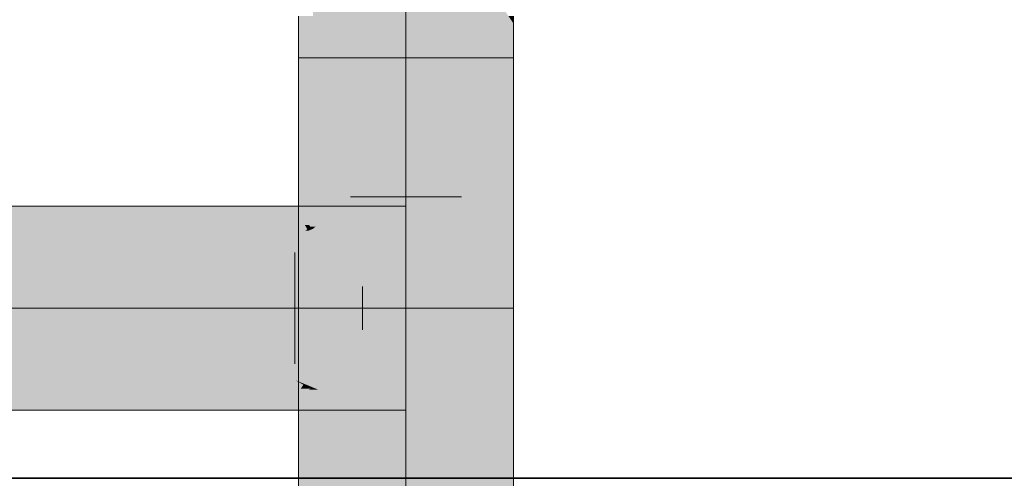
# Model space of a CAD drawing. Extents: x -223 to 557, y -138 to 606.
# Tile 106 of 256: x -17.35 to -12.04, y 101.65 to 104.12. Entities that reach past the tile are written whole.
import ezdxf

# ---------------------------------------------------------------- set-up
doc = ezdxf.new("R2010")
doc.units = 0
doc.layers.get('0').update_dxf_attribs({"lineweight": 35})
doc.layers.add('0-Shading', color=7, linetype='Continuous', lineweight=35)
doc.layers.add('5_EG-BESTAND', color=7, linetype='Continuous', lineweight=25)
doc.layers.add('H_Vorlauf_OG', color=1, linetype='Continuous', lineweight=18, true_color=0xff0000)

# ---------------------------------------------------------------- blocks, each defined once
blk = doc.blocks.new('Shading-A07ALDT11N', base_point=(16.4127, 8.9635))
at = {"layer": '0-Shading', "color": 1, "true_color": 0xf90000}
for points in [[(-15.5554, 103.9161), (-15.2654, 103.9161), (-15.5554, 104.2713)], [(-15.2654, 103.9161), (-15.5554, 104.2713), (-15.2654, 104.2713)], [(-15.2654, 103.9161), (-14.9754, 103.9161), (-15.2654, 104.2713)], [(-14.9754, 103.9161), (-15.2654, 104.2713), (-14.9754, 104.2713)]]:
    blk.add_solid(points, dxfattribs=at)
at = {"layer": '0-Shading', "color": 12, "true_color": 0xd90000}
for points in [[(-15.7676, 103.9161), (-15.7654, 103.9161), (-15.7676, 104.2164)], [(-15.7654, 103.9161), (-15.7676, 104.2164), (-15.7456, 104.2164)], [(-15.7654, 103.9161), (-15.5554, 103.9161), (-15.7452, 104.2222)], [(-15.5554, 103.9161), (-15.7452, 104.2222), (-15.5554, 104.2222)], [(-14.9754, 103.9161), (-14.7631, 103.9161), (-14.9754, 104.2164)], [(-14.7631, 103.9161), (-14.9754, 104.2164), (-14.7631, 104.2164)], [(-15.7676, 102.5655), (-15.7654, 102.5655), (-15.7676, 103.9161)], [(-15.7654, 102.5655), (-15.7676, 103.9161), (-15.7654, 103.9161)], [(-15.7654, 102.5655), (-15.5554, 102.5655), (-15.7654, 103.9161)], [(-15.5554, 102.5655), (-15.7654, 103.9161), (-15.5554, 103.9161)], [(-14.9754, 102.5655), (-14.7631, 102.5655), (-14.9754, 103.9161)], [(-14.7631, 102.5655), (-14.9754, 103.9161), (-14.7631, 103.9161)], [(-15.7654, 63.0974), (-15.7676, 63.0974), (-15.7654, 102.5655)], [(-15.7676, 63.0974), (-15.7654, 102.5655), (-15.7676, 102.5655)], [(-15.5554, 63.0971), (-15.7654, 63.0971), (-15.5554, 102.5655)], [(-15.7654, 63.0971), (-15.5554, 102.5655), (-15.7654, 102.5655)], [(-14.7631, 63.0974), (-14.9754, 63.0974), (-14.7631, 102.5655)], [(-14.9754, 63.0974), (-14.7631, 102.5655), (-14.9754, 102.5655)]]:
    blk.add_solid(points, dxfattribs=at)
at = {"layer": '0-Shading', "color": 14, "true_color": 0xa00000}
for points in [[(-14.7631, 104.1016), (-14.6854, 104.1016), (-14.7631, 104.2156)], [(-15.8454, 103.9161), (-15.7676, 103.9161), (-15.8454, 104.1413)], [(-15.7676, 103.9161), (-15.8454, 104.1413), (-15.7676, 104.1413)], [(-14.6854, 104.1016), (-14.6854, 104.1413), (-14.7124, 104.1413)], [(-14.7631, 103.9161), (-14.6854, 103.9161), (-14.7631, 104.1016)], [(-14.6854, 103.9161), (-14.7631, 104.1016), (-14.6854, 104.1016)], [(-15.8454, 102.5655), (-15.7676, 102.5655), (-15.8454, 103.9161)], [(-15.7676, 102.5655), (-15.8454, 103.9161), (-15.7676, 103.9161)], [(-14.7631, 102.5655), (-14.6854, 102.5655), (-14.7631, 103.9161)], [(-14.6854, 102.5655), (-14.7631, 103.9161), (-14.6854, 103.9161)], [(-15.7676, 63.1356), (-15.8454, 63.1356), (-15.7676, 102.5655)], [(-15.8454, 63.1356), (-15.7676, 102.5655), (-15.8454, 102.5655)], [(-14.6854, 63.1356), (-14.7631, 63.1356), (-14.6854, 102.5655)], [(-14.7631, 63.1356), (-14.6854, 102.5655), (-14.7631, 102.5655)]]:
    blk.add_solid(points, dxfattribs=at)
at = {"layer": '0-Shading', "color": 1, "true_color": 0xfa0000}
for points in [[(-15.5554, 102.5655), (-15.2654, 102.5655), (-15.5554, 103.9161)], [(-15.2654, 102.5655), (-15.5554, 103.9161), (-15.2654, 103.9161)], [(-15.2654, 102.5655), (-15.0966, 102.5655), (-15.2654, 103.9161)], [(-15.0966, 102.5655), (-15.2654, 103.9161), (-15.0966, 103.9161)], [(-15.0966, 102.5655), (-14.9754, 102.5655), (-15.0966, 103.9161)], [(-14.9754, 102.5655), (-15.0966, 103.9161), (-14.9754, 103.9161)], [(-15.2654, 63.0695), (-15.5554, 63.0695), (-15.2654, 102.5655)], [(-15.5554, 63.0695), (-15.2654, 102.5655), (-15.5554, 102.5655)], [(-15.0966, 63.0652), (-15.2654, 63.0652), (-15.0966, 102.5655)], [(-15.2654, 63.0652), (-15.0966, 102.5655), (-15.2654, 102.5655)], [(-14.9754, 63.0695), (-15.0966, 63.0695), (-14.9754, 102.5655)], [(-15.0966, 63.0695), (-14.9754, 102.5655), (-15.0966, 102.5655)]]:
    blk.add_solid(points, dxfattribs=at)
at = {"layer": '0-Shading', "color": 14, "true_color": 0xb00000}
for points in [[(-18.0421, 102.9545), (-15.862, 102.9545), (-17.9379, 103.1155)], [(-16.3329, 102.991), (-15.8736, 103.1155), (-17.9379, 103.1155)], [(-15.7974, 102.991), (-16.3329, 102.991), (-15.8736, 103.1155)], [(-15.8111, 103.0134), (-15.8454, 103.1155), (-15.8736, 103.1155)], [(-15.7735, 103.0045), (-15.5774, 103.1155), (-15.8454, 103.1155)], [(-15.7735, 103.0045), (-15.7825, 103.0045), (-15.8454, 103.1155)], [(-15.7876, 103.0134), (-15.8111, 103.0134), (-15.8454, 103.1155)], [(-15.7532, 103.0045), (-15.7735, 103.0045), (-15.5774, 103.1155)], [(-15.7631, 102.9954), (-15.7676, 102.9954), (-15.5554, 103.0815)], [(-15.7676, 102.9954), (-15.5554, 103.0815), (-15.6314, 103.0815)], [(-15.7654, 102.9945), (-15.317, 102.9945), (-15.4731, 103.1155)], [(-15.5554, 103.0815), (-15.6314, 103.0815), (-15.5774, 103.1155)], [(-15.5554, 103.0815), (-15.4731, 103.1155), (-15.5774, 103.1155)], [(-15.2654, 102.9545), (-15.2654, 103.1155), (-15.4731, 103.1155)], [(-15.7803, 103.0007), (-15.7876, 103.0134), (-15.8111, 103.0134)], [(-15.7803, 103.0007), (-15.8033, 103.0007), (-15.8111, 103.0134)], [(-15.862, 102.9545), (-15.7974, 102.991), (-16.3329, 102.991)], [(-15.862, 102.9545), (-15.6687, 102.9545), (-15.7654, 102.9945)], [(-15.862, 102.9545), (-15.7926, 102.9832), (-15.8112, 102.9832)], [(-15.7926, 102.9832), (-15.8112, 102.9832), (-15.7974, 102.991)], [(-15.7974, 102.991), (-15.7803, 103.0007), (-15.8033, 103.0007)], [(-15.7738, 102.991), (-15.7974, 102.991), (-15.7654, 102.9945)], [(-15.7974, 102.991), (-15.7654, 102.9945), (-15.7913, 102.9945)], [(-15.7926, 102.9832), (-15.7738, 102.991), (-15.7974, 102.991)], [(-15.7654, 102.9945), (-15.7913, 102.9945), (-15.7803, 103.0007)], [(-15.7803, 103.0007), (-15.7735, 103.0045), (-15.7825, 103.0045)], [(-15.771, 103.0007), (-15.7803, 103.0007), (-15.7735, 103.0045)], [(-15.7676, 102.9954), (-15.771, 103.0007), (-15.7803, 103.0007)], [(-15.7676, 102.9954), (-15.7532, 103.0045), (-15.7735, 103.0045)], [(-15.7654, 102.9945), (-15.7631, 102.9954), (-15.7676, 102.9954)], [(-15.6687, 102.9545), (-15.2654, 102.9545), (-15.7654, 102.9945)], [(-15.2654, 102.9545), (-15.7654, 102.9945), (-15.317, 102.9945)], [(-18.0264, 102.1524), (-15.862, 102.1766), (-18.0421, 102.1766)], [(-15.8191, 102.1524), (-18.0264, 102.1524), (-15.862, 102.1766)], [(-15.8156, 102.1574), (-15.828, 102.1574), (-15.862, 102.1766)], [(-15.7654, 102.1366), (-15.6687, 102.1766), (-15.862, 102.1766)], [(-15.7654, 102.1366), (-15.2654, 102.1366), (-15.2654, 102.1766)], [(-15.7654, 102.1366), (-15.2654, 102.1766), (-15.6687, 102.1766)], [(-17.9379, 102.0155), (-15.8191, 102.1524), (-18.0264, 102.1524)], [(-17.9379, 102.0155), (-15.9124, 102.0155), (-15.8191, 102.1524)], [(-15.8552, 102.0994), (-15.7803, 102.1304), (-15.834, 102.1304)], [(-15.8552, 102.0994), (-15.7911, 102.0994), (-15.7735, 102.1266)], [(-15.8552, 102.0994), (-15.7735, 102.1266), (-15.7896, 102.1266)], [(-15.8454, 102.0155), (-15.5774, 102.0155), (-15.7735, 102.1266)], [(-15.7803, 102.1304), (-15.834, 102.1304), (-15.8191, 102.1524)], [(-15.8191, 102.1524), (-15.8156, 102.1574), (-15.828, 102.1574)], [(-15.8033, 102.1524), (-15.8191, 102.1524), (-15.8156, 102.1574)], [(-15.7913, 102.1366), (-15.8033, 102.1524), (-15.8191, 102.1524)], [(-15.7654, 102.1366), (-15.7913, 102.1366), (-15.8033, 102.1524)], [(-15.7803, 102.1304), (-15.7654, 102.1366), (-15.7913, 102.1366)], [(-15.7735, 102.1266), (-15.7896, 102.1266), (-15.7803, 102.1304)], [(-15.771, 102.1304), (-15.7803, 102.1304), (-15.7676, 102.1357)], [(-15.7735, 102.1266), (-15.771, 102.1304), (-15.7803, 102.1304)], [(-15.7411, 102.1266), (-15.7735, 102.1266), (-15.7654, 102.1366)], [(-15.7735, 102.1266), (-15.7661, 102.1357), (-15.7676, 102.1357)], [(-15.6376, 102.0496), (-15.7411, 102.1266), (-15.7735, 102.1266)], [(-15.7661, 102.1357), (-15.7676, 102.1357), (-15.7654, 102.1366)], [(-15.4731, 102.0155), (-15.2654, 102.0155), (-15.7654, 102.1366)], [(-15.2654, 102.0155), (-15.7654, 102.1366), (-15.2654, 102.1366)], [(-15.5554, 102.0496), (-15.6376, 102.0496), (-15.7411, 102.1266)], [(-15.9124, 102.0155), (-15.8454, 102.0155), (-15.8552, 102.0994)], [(-15.8454, 102.0155), (-15.8552, 102.0994), (-15.7911, 102.0994)], [(-15.5774, 102.0155), (-15.5554, 102.0496), (-15.6376, 102.0496)], [(-15.5774, 102.0155), (-15.4731, 102.0155), (-15.5554, 102.0496)]]:
    blk.add_solid(points, dxfattribs=at)
at = {"layer": '0-Shading', "color": 1, "true_color": 0xf50000}
for points in [[(-18.0853, 102.5655), (-16.0231, 102.5655), (-18.0421, 102.9545)], [(-16.0231, 102.5655), (-18.0421, 102.9545), (-15.862, 102.9545)], [(-15.7708, 102.895), (-15.8866, 102.895), (-15.862, 102.9545)], [(-15.5973, 102.7819), (-15.6687, 102.9545), (-15.862, 102.9545)], [(-15.5973, 102.7819), (-15.2654, 102.9545), (-15.6687, 102.9545)], [(-15.2654, 102.7819), (-15.5973, 102.7819), (-15.2654, 102.9545)], [(-16.0231, 102.5655), (-15.3773, 102.5655), (-15.8866, 102.895)], [(-15.7118, 102.7819), (-15.7708, 102.895), (-15.8866, 102.895)], [(-15.5973, 102.7819), (-15.7118, 102.7819), (-15.7708, 102.895)], [(-15.5554, 102.6807), (-15.5973, 102.7819), (-15.7118, 102.7819)], [(-15.5554, 102.6807), (-15.442, 102.6807), (-15.5973, 102.7819)], [(-15.2654, 102.5655), (-15.2654, 102.7819), (-15.5973, 102.7819)], [(-15.3773, 102.5655), (-15.2654, 102.5655), (-15.5554, 102.6807)], [(-15.2654, 102.5655), (-15.5554, 102.6807), (-15.442, 102.6807)], [(-18.0421, 102.1766), (-15.862, 102.1766), (-18.0853, 102.5655)], [(-15.862, 102.1766), (-18.0853, 102.5655), (-16.0231, 102.5655)], [(-15.8866, 102.2361), (-15.3773, 102.5655), (-16.0231, 102.5655)], [(-15.5759, 102.4009), (-15.2654, 102.4009), (-15.2654, 102.5655)], [(-15.4825, 102.4504), (-15.5554, 102.4504), (-15.2654, 102.5655)], [(-15.5554, 102.4504), (-15.2654, 102.5655), (-15.3773, 102.5655)], [(-15.5759, 102.4009), (-15.6319, 102.4009), (-15.5554, 102.4504)], [(-15.5759, 102.4009), (-15.4825, 102.4504), (-15.5554, 102.4504)], [(-15.8866, 102.2361), (-15.6441, 102.2361), (-15.5759, 102.4009)], [(-15.8866, 102.2361), (-15.5759, 102.4009), (-15.6319, 102.4009)], [(-15.6687, 102.1766), (-15.2654, 102.1766), (-15.5759, 102.4009)], [(-15.2654, 102.1766), (-15.5759, 102.4009), (-15.2654, 102.4009)], [(-15.862, 102.1766), (-15.6687, 102.1766), (-15.8866, 102.2361)], [(-15.6687, 102.1766), (-15.8866, 102.2361), (-15.6441, 102.2361)]]:
    blk.add_solid(points, dxfattribs=at)
blk = doc.blocks.new('Referenz-A07ALDUO1N', base_point=(-167.6747, -99.33))
at = {"layer": '5_EG-BESTAND', "color": 0, "lineweight": 35}
blk.add_line((18.0596, 101.6478), (-54.5672, 101.6478), dxfattribs=at)
blk = doc.blocks.new('Rohr - 1703-A07ALDX01N', base_point=(-43.6533, 102.5655))
at = {"color": 0, "linetype": 'ByBlock', "lineweight": -2, "ltscale": 0.18}
blk.add_line((-43.6533, 102.5655), (-15.2654, 102.5655), dxfattribs=at)
blk = doc.blocks.new('T-Stück-A07ALDYY1N', base_point=(-15.8654, 102.2655))
at = {"color": 0, "lineweight": -2}
for p, q in [((-14.9654, 103.1655), (-15.5654, 103.1655)), ((-15.8654, 102.8655), (-15.8654, 102.2655)), ((-15.4994, 102.6825), (-15.4994, 102.4485))]:
    blk.add_line(p, q, dxfattribs=at)
blk = doc.blocks.new('Rohr - 1703-A07ALE401N', base_point=(-30.3212, 102.5655))
at = {"color": 0, "linetype": 'ByBlock', "lineweight": -2, "ltscale": 0.18}
blk.add_line((-15.2654, 104.7861), (-15.2654, 102.5655), dxfattribs=at)
blk = doc.blocks.new('Rohr - 1703-A07ALE4G1N', base_point=(-15.2654, 62.1273))
at = {"color": 0, "linetype": 'ByBlock', "lineweight": -2, "ltscale": 0.18}
blk.add_line((-15.2654, 102.5655), (-15.2654, 62.1273), dxfattribs=at)
blk = doc.blocks.new('Geometrie-A07ALE4S1N', base_point=(-44.2033, 3.1729))
at = {"layer": 'H_Vorlauf_OG'}
for p, q in [((-15.8454, 104.1413), (-15.8454, 103.9161)), ((-14.6854, 104.1413), (-14.6854, 103.9161)), ((-15.8454, 103.9161), (-15.8454, 102.5655)), ((-15.5056, 103.9161), (-15.8454, 103.9161)), ((-15.8256, 103.9161), (-15.8454, 103.9161)), ((-15.8454, 103.9161), (-15.8256, 103.9161)), ((-15.7676, 103.9161), (-15.8256, 103.9161)), ((-15.8256, 103.9161), (-15.7676, 103.9161)), ((-15.6755, 103.9161), (-15.7676, 103.9161)), ((-15.7676, 103.9161), (-15.6755, 103.9161)), ((-15.5554, 103.9161), (-15.6755, 103.9161)), ((-15.6755, 103.9161), (-15.5554, 103.9161)), ((-15.4155, 103.9161), (-15.5554, 103.9161)), ((-15.5554, 103.9161), (-15.4155, 103.9161)), ((-15.0251, 103.9161), (-15.5056, 103.9161)), ((-15.2654, 103.9161), (-15.4155, 103.9161)), ((-15.4155, 103.9161), (-15.2654, 103.9161)), ((-15.2654, 103.9161), (-15.1152, 103.9161)), ((-15.1152, 103.9161), (-15.2654, 103.9161)), ((-15.1152, 103.9161), (-14.9754, 103.9161)), ((-14.9754, 103.9161), (-15.1152, 103.9161)), ((-14.6854, 103.9161), (-15.0251, 103.9161)), ((-14.9754, 103.9161), (-14.8552, 103.9161)), ((-14.8552, 103.9161), (-14.9754, 103.9161)), ((-14.8552, 103.9161), (-14.7631, 103.9161)), ((-14.7631, 103.9161), (-14.8552, 103.9161)), ((-14.7631, 103.9161), (-14.7051, 103.9161)), ((-14.7051, 103.9161), (-14.7631, 103.9161)), ((-14.7051, 103.9161), (-14.6854, 103.9161)), ((-14.6854, 103.9161), (-14.7051, 103.9161)), ((-14.6854, 102.5655), (-14.6854, 103.9161)), ((-15.2654, 103.1155), (-42.8283, 103.1155)), ((-15.2654, 102.7934), (-15.2654, 103.1155)), ((-15.2654, 102.3377), (-15.2654, 102.7934)), ((-15.5056, 102.5655), (-15.8454, 102.5655)), ((-15.8454, 102.5655), (-15.8454, 62.9973)), ((-15.8454, 102.5655), (-15.5056, 102.5655)), ((-15.0251, 102.5655), (-15.5056, 102.5655)), ((-15.5056, 102.5655), (-15.0251, 102.5655)), ((-14.6854, 102.5655), (-15.0251, 102.5655)), ((-15.0251, 102.5655), (-14.6854, 102.5655)), ((-14.6854, 62.9973), (-14.6854, 102.5655)), ((-15.2654, 102.0155), (-15.2654, 102.3377)), ((-42.8283, 102.0155), (-15.2654, 102.0155))]:
    blk.add_line(p, q, dxfattribs=at)

msp = doc.modelspace()

# ---------------------------------------------------------------- block references
at = {"color": 251, "lineweight": 25, "ltscale": 0.25, "true_color": 0x585858}
msp.add_blockref('Referenz-A07ALDUO1N', (-167.6747, -99.33), dxfattribs=at)
at = {"linetype": 'Continuous', "ltscale": 0.35}
msp.add_blockref('Geometrie-A07ALE4S1N', (-44.2033, 3.1729), dxfattribs=at)
msp.add_blockref('Shading-A07ALDT11N', (16.4127, 8.9635))
at = {"layer": 'H_Vorlauf_OG', "ltscale": 0.18}
for name, p in [('Rohr - 1703-A07ALE401N', (-30.3212, 102.5655)), ('Rohr - 1703-A07ALDX01N', (-43.6533, 102.5655)), ('T-Stück-A07ALDYY1N', (-15.8654, 102.2655)), ('Rohr - 1703-A07ALE4G1N', (-15.2654, 62.1273))]:
    msp.add_blockref(name, p, dxfattribs=at)

doc.saveas('drawing.dxf')
